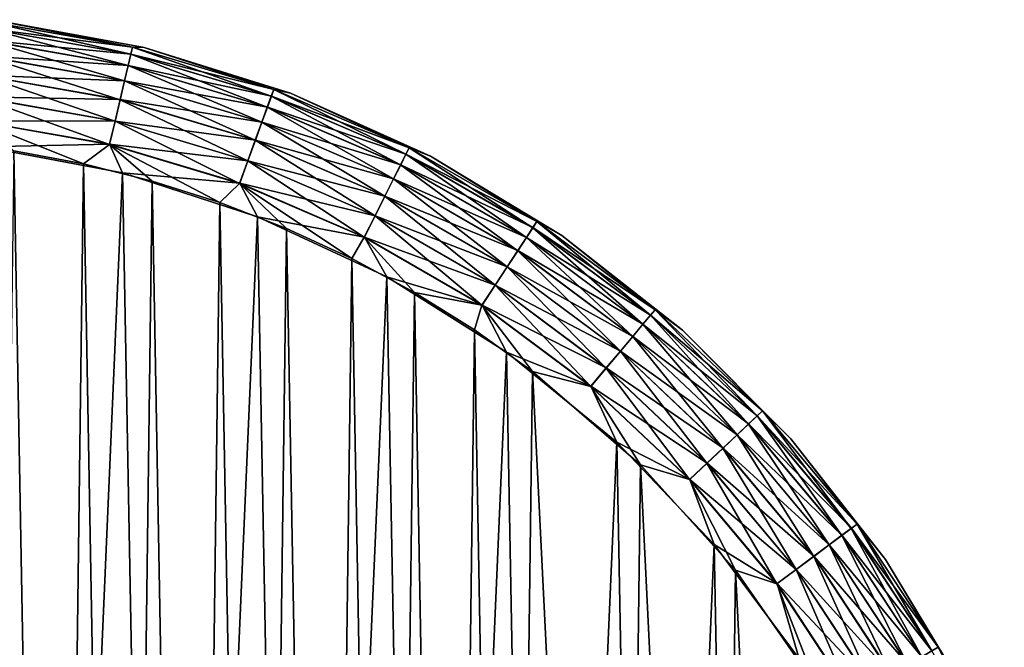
# Model space of a CAD drawing. Header units: metres. Extents: x -106 to 264, y -111 to 81.
# Tile 106 of 256: x 90.62 to 102.25, y 13.49 to 20.89. Entities that reach past the tile are written whole.
import ezdxf

# ---------------------------------------------------------------- set-up
doc = ezdxf.new("R2010")
doc.units = ezdxf.units.M
doc.layers.add('solid_20422013', color=7, linetype='CONTINUOUS')

msp = doc.modelspace()

# ---------------------------------------------------------------- linework, layer by layer
at = {"layer": 'solid_20422013'}
for points in [[(90.238045, 20.869947, 17.792635), (90.228127, 20.785055, 18.074297), (91.932877, 20.484461, 18.074297)], [(90.238091, 20.870289, -17.790901), (91.952667, 20.567963, -17.790901), (90.228203, 20.785727, -18.072664)], [(90.308052, 20.890633, 17.5), (90.238045, 20.869947, 17.792635), (91.952591, 20.567627, 17.792635)], [(91.952591, 20.567627, 17.792635), (90.238045, 20.869947, 17.792635), (91.932877, 20.484461, 18.074297)], [(90.238091, 20.870289, -17.790901), (90.308052, 20.890633, -17.5), (91.952667, 20.567963, -17.790901)], [(92.089737, 20.564127, 17.5), (90.308052, 20.890633, 17.5), (91.952591, 20.567627, 17.792635)], [(90.308052, 20.890633, -17.5), (90.308052, 20.890633, 17.5), (92.089737, 20.564127, 17.5)], [(92.089737, 20.564127, -17.5), (90.308052, 20.890633, -17.5), (92.089737, 20.564127, 17.5)], [(91.952667, 20.567963, -17.790901), (90.308052, 20.890633, -17.5), (92.089737, 20.564127, -17.5)], [(90.228127, 20.785055, 18.074297), (90.212006, 20.647163, 18.333845), (91.900864, 20.349373, 18.333845)], [(90.228203, 20.785727, -18.072664), (91.933037, 20.485117, -18.072664), (90.21212, 20.648138, -18.332376)], [(91.932877, 20.484461, 18.074297), (90.228127, 20.785055, 18.074297), (91.900864, 20.349373, 18.333845)], [(91.952667, 20.567963, -17.790901), (91.933037, 20.485117, -18.072664), (90.228203, 20.785727, -18.072664)], [(90.212006, 20.647163, 18.333845), (90.190315, 20.461586, 18.561285), (91.857773, 20.167568, 18.561285)], [(90.21212, 20.648138, -18.332376), (91.901093, 20.350328, -18.332376), (90.19046, 20.462826, -18.560036)], [(91.900864, 20.349373, 18.333845), (90.212006, 20.647163, 18.333845), (91.857773, 20.167568, 18.561285)], [(91.933037, 20.485117, -18.072664), (91.901093, 20.350328, -18.332376), (90.21212, 20.648138, -18.332376)], [(91.932877, 20.484461, 18.074297), (91.900864, 20.349373, 18.333845), (93.543732, 19.857533, 18.333845)], [(91.933037, 20.485117, -18.072664), (93.591446, 19.988623, -18.072664), (91.901093, 20.350328, -18.332376)], [(91.952591, 20.567627, 17.792635), (91.932877, 20.484461, 18.074297), (93.591209, 19.987989, 18.074297)], [(93.591209, 19.987989, 18.074297), (91.932877, 20.484461, 18.074297), (93.543732, 19.857533, 18.333845)], [(91.952667, 20.567963, -17.790901), (93.62056, 20.068628, -17.790901), (91.933037, 20.485117, -18.072664)], [(93.62056, 20.068628, -17.790901), (93.591446, 19.988623, -18.072664), (91.933037, 20.485117, -18.072664)], [(93.620445, 20.068306, 17.792635), (91.952591, 20.567627, 17.792635), (93.591209, 19.987989, 18.074297)], [(92.089737, 20.564127, 17.5), (91.952591, 20.567627, 17.792635), (93.620445, 20.068306, 17.792635)], [(91.952667, 20.567963, -17.790901), (92.089737, 20.564127, -17.5), (93.62056, 20.068628, -17.790901)], [(93.819077, 20.025244, 17.5), (92.089737, 20.564127, 17.5), (93.620445, 20.068306, 17.792635)], [(92.089737, 20.564127, -17.5), (92.089737, 20.564127, 17.5), (93.819077, 20.025244, 17.5)], [(93.819077, 20.025244, -17.5), (92.089737, 20.564127, -17.5), (93.819077, 20.025244, 17.5)], [(93.62056, 20.068628, -17.790901), (92.089737, 20.564127, -17.5), (93.819077, 20.025244, -17.5)], [(90.190315, 20.461586, 18.561285), (90.163887, 20.235466, 18.747858), (91.805275, 19.946045, 18.747858)], [(90.19046, 20.462826, -18.560036), (91.858063, 20.168783, -18.560036), (90.164055, 20.236925, -18.746878)], [(91.857773, 20.167568, 18.561285), (90.190315, 20.461586, 18.561285), (91.805275, 19.946045, 18.747858)], [(91.901093, 20.350328, -18.332376), (91.858063, 20.168783, -18.560036), (90.19046, 20.462826, -18.560036)], [(91.900864, 20.349373, 18.333845), (91.857773, 20.167568, 18.561285), (93.479828, 19.681957, 18.561285)], [(91.901093, 20.350328, -18.332376), (93.544067, 19.858454, -18.332376), (91.858063, 20.168783, -18.560036)], [(93.543732, 19.857533, 18.333845), (91.900864, 20.349373, 18.333845), (93.479828, 19.681957, 18.561285)], [(93.591446, 19.988623, -18.072664), (93.544067, 19.858454, -18.332376), (91.901093, 20.350328, -18.332376)], [(90.163887, 20.235466, 18.747858), (90.133736, 19.97751, 18.886383), (91.745377, 19.693335, 18.886383)], [(90.164055, 20.236925, -18.746878), (91.805611, 19.947474, -18.746878), (90.133926, 19.979132, -18.885706)], [(91.805275, 19.946045, 18.747858), (90.163887, 20.235466, 18.747858), (91.745377, 19.693335, 18.886383)], [(91.858063, 20.168783, -18.560036), (91.805611, 19.947474, -18.746878), (90.164055, 20.236925, -18.746878)], [(91.857773, 20.167568, 18.561285), (91.805275, 19.946045, 18.747858), (93.401962, 19.468027, 18.747858)], [(91.858063, 20.168783, -18.560036), (93.480255, 19.683132, -18.560036), (91.805611, 19.947474, -18.746878)], [(93.479828, 19.681957, 18.561285), (91.857773, 20.167568, 18.561285), (93.401962, 19.468027, 18.747858)], [(93.544067, 19.858454, -18.332376), (93.480255, 19.683132, -18.560036), (91.858063, 20.168783, -18.560036)], [(93.620445, 20.068306, 17.792635), (93.591209, 19.987989, 18.074297), (95.180695, 19.302353, 18.074297)], [(93.62056, 20.068628, -17.790901), (95.219208, 19.37904, -17.790901), (93.591446, 19.988623, -18.072664)], [(95.219055, 19.378733, 17.792635), (93.620445, 20.068306, 17.792635), (95.180695, 19.302353, 18.074297)], [(93.819077, 20.025244, 17.5), (93.620445, 20.068306, 17.792635), (95.219055, 19.378733, 17.792635)], [(93.62056, 20.068628, -17.790901), (93.819077, 20.025244, -17.5), (95.219208, 19.37904, -17.790901)], [(95.470848, 19.281841, 17.5), (93.819077, 20.025244, 17.5), (95.219055, 19.378733, 17.792635)], [(93.819077, 20.025244, -17.5), (93.819077, 20.025244, 17.5), (95.470848, 19.281841, 17.5)], [(95.470848, 19.281841, -17.5), (93.819077, 20.025244, -17.5), (95.470848, 19.281841, 17.5)], [(95.219208, 19.37904, -17.790901), (93.819077, 20.025244, -17.5), (95.470848, 19.281841, -17.5)], [(90.133736, 19.97751, 18.886383), (90.101028, 19.697653, 18.971521), (91.680405, 19.419167, 18.971521)], [(90.133926, 19.979132, -18.885706), (91.745758, 19.694923, -18.885706), (90.101227, 19.699375, -18.971178)], [(91.745377, 19.693335, 18.886383), (90.133736, 19.97751, 18.886383), (91.680405, 19.419167, 18.971521)], [(91.805611, 19.947474, -18.746878), (91.745758, 19.694923, -18.885706), (90.133926, 19.979132, -18.885706)], [(91.805275, 19.946045, 18.747858), (91.745377, 19.693335, 18.886383), (93.313133, 19.223978, 18.886383)], [(91.805611, 19.947474, -18.746878), (93.402466, 19.469408, -18.746878), (91.745758, 19.694923, -18.885706)], [(93.401962, 19.468027, 18.747858), (91.805275, 19.946045, 18.747858), (93.313133, 19.223978, 18.886383)], [(93.480255, 19.683132, -18.560036), (93.402466, 19.469408, -18.746878), (91.805611, 19.947474, -18.746878)], [(93.591209, 19.987989, 18.074297), (93.543732, 19.857533, 18.333845), (95.118385, 19.178291, 18.333845)], [(93.591446, 19.988623, -18.072664), (95.181, 19.302958, -18.072664), (93.544067, 19.858454, -18.332376)], [(95.180695, 19.302353, 18.074297), (93.591209, 19.987989, 18.074297), (95.118385, 19.178291, 18.333845)], [(95.219208, 19.37904, -17.790901), (95.181, 19.302958, -18.072664), (93.591446, 19.988623, -18.072664)], [(93.543732, 19.857533, 18.333845), (93.479828, 19.681957, 18.561285), (95.034531, 19.011322, 18.561285)], [(93.544067, 19.858454, -18.332376), (95.118828, 19.179169, -18.332376), (93.480255, 19.683132, -18.560036)], [(95.118385, 19.178291, 18.333845), (93.543732, 19.857533, 18.333845), (95.034531, 19.011322, 18.561285)], [(95.181, 19.302958, -18.072664), (95.118828, 19.179169, -18.332376), (93.544067, 19.858454, -18.332376)], [(90.101028, 19.697653, 18.971521), (90.549423, 19.341618, 19), (91.374985, 19.189482, 19)], [(91.680405, 19.419167, 18.971521), (90.101028, 19.697653, 18.971521), (91.374985, 19.189482, 19)], [(90.194244, 19.39138, -19), (90.101227, 19.699375, -18.971178), (91.680801, 19.420853, -18.971178)], [(91.745758, 19.694923, -18.885706), (91.680801, 19.420853, -18.971178), (90.101227, 19.699375, -18.971178)], [(91.745377, 19.693335, 18.886383), (91.680405, 19.419167, 18.971521), (93.216766, 18.959209, 18.971521)], [(91.745758, 19.694923, -18.885706), (93.31369, 19.225513, -18.885706), (91.680801, 19.420853, -18.971178)], [(93.313133, 19.223978, 18.886383), (91.745377, 19.693335, 18.886383), (93.216766, 18.959209, 18.971521)], [(93.402466, 19.469408, -18.746878), (93.31369, 19.225513, -18.885706), (91.745758, 19.694923, -18.885706)], [(93.479828, 19.681957, 18.561285), (93.401962, 19.468027, 18.747858), (94.932358, 18.807878, 18.747858)], [(93.480255, 19.683132, -18.560036), (95.035095, 19.01244, -18.560036), (93.402466, 19.469408, -18.746878)], [(95.034531, 19.011322, 18.561285), (93.479828, 19.681957, 18.561285), (94.932358, 18.807878, 18.747858)], [(95.118828, 19.179169, -18.332376), (95.035095, 19.01244, -18.560036), (93.480255, 19.683132, -18.560036)], [(91.833359, 19.08194, -19), (90.194244, 19.39138, -19), (91.680801, 19.420853, -18.971178)], [(91.680405, 19.419167, 18.971521), (91.374985, 19.189482, 19), (92.185303, 18.987183, 19)], [(91.680405, 19.419167, 18.971521), (92.185303, 18.987183, 19), (92.983772, 18.733126, 19)], [(93.216766, 18.959209, 18.971521), (91.680405, 19.419167, 18.971521), (92.983772, 18.733126, 19)], [(91.833359, 19.08194, -19), (91.680801, 19.420853, -18.971178), (93.217361, 18.960838, -18.971178)], [(93.31369, 19.225513, -18.885706), (93.217361, 18.960838, -18.971178), (91.680801, 19.420853, -18.971178)], [(93.401962, 19.468027, 18.747858), (93.313133, 19.223978, 18.886383), (94.815804, 18.575792, 18.886383)], [(93.402466, 19.469408, -18.746878), (94.933022, 18.809193, -18.746878), (93.31369, 19.225513, -18.885706)], [(94.932358, 18.807878, 18.747858), (93.401962, 19.468027, 18.747858), (94.815804, 18.575792, 18.886383)], [(95.035095, 19.01244, -18.560036), (94.933022, 18.809193, -18.746878), (93.402466, 19.469408, -18.746878)], [(89.853088, -7.429847, -19), (90.194244, 19.39138, -19), (90.689766, -7.319329, -19)], [(90.689766, -7.319329, -19), (90.194244, 19.39138, -19), (91.833359, 19.08194, -19)], [(90.200363, -7.390578, 19), (91.029655, -7.260045, 19), (90.549423, 19.341618, 19)], [(91.029655, -7.260045, 19), (91.374985, 19.189482, 19), (90.549423, 19.341618, 19)], [(95.180695, 19.302353, 18.074297), (95.118385, 19.178291, 18.333845), (96.603539, 18.320835, 18.333845)], [(95.181, 19.302958, -18.072664), (96.680199, 18.437391, -18.072664), (95.118828, 19.179169, -18.332376)], [(95.219055, 19.378733, 17.792635), (95.180695, 19.302353, 18.074297), (96.679832, 18.436827, 18.074297)], [(96.679832, 18.436827, 18.074297), (95.180695, 19.302353, 18.074297), (96.603539, 18.320835, 18.333845)], [(95.219208, 19.37904, -17.790901), (96.726982, 18.508524, -17.790901), (95.181, 19.302958, -18.072664)], [(96.726982, 18.508524, -17.790901), (96.680199, 18.437391, -18.072664), (95.181, 19.302958, -18.072664)], [(96.726799, 18.508236, 17.792635), (95.219055, 19.378733, 17.792635), (96.679832, 18.436827, 18.074297)], [(95.470848, 19.281841, 17.5), (95.219055, 19.378733, 17.792635), (96.726799, 18.508236, 17.792635)], [(95.219208, 19.37904, -17.790901), (95.470848, 19.281841, -17.5), (96.726982, 18.508524, -17.790901)], [(91.029655, -7.260045, 19), (91.845009, -7.078964, 19), (91.374985, 19.189482, 19)], [(91.845009, -7.078964, 19), (92.185303, 18.987183, 19), (91.374985, 19.189482, 19)], [(93.313133, 19.223978, 18.886383), (93.216766, 18.959209, 18.971521), (94.689346, 18.323999, 18.971521)], [(93.31369, 19.225513, -18.885706), (94.816536, 18.577251, -18.885706), (93.217361, 18.960838, -18.971178)], [(94.815804, 18.575792, 18.886383), (93.313133, 19.223978, 18.886383), (94.689346, 18.323999, 18.971521)], [(94.933022, 18.809193, -18.746878), (94.816536, 18.577251, -18.885706), (93.31369, 19.225513, -18.885706)], [(97.020973, 18.344757, 17.5), (95.470848, 19.281841, 17.5), (96.726799, 18.508236, 17.792635)], [(95.470848, 19.281841, -17.5), (95.470848, 19.281841, 17.5), (97.020973, 18.344757, 17.5)], [(97.020973, 18.344757, -17.5), (95.470848, 19.281841, -17.5), (97.020973, 18.344757, 17.5)], [(96.726982, 18.508524, -17.790901), (95.470848, 19.281841, -17.5), (97.020973, 18.344757, -17.5)], [(90.689766, -7.319329, -19), (91.833359, 19.08194, -19), (92.3162, -6.949324, -19)], [(93.428833, 18.566645, -19), (91.833359, 19.08194, -19), (93.217361, 18.960838, -18.971178)], [(92.3162, -6.949324, -19), (91.833359, 19.08194, -19), (93.428833, 18.566645, -19)], [(95.118385, 19.178291, 18.333845), (95.034531, 19.011322, 18.561285), (96.50087, 18.164732, 18.561285)], [(95.118828, 19.179169, -18.332376), (96.60408, 18.321655, -18.332376), (95.035095, 19.01244, -18.560036)], [(96.603539, 18.320835, 18.333845), (95.118385, 19.178291, 18.333845), (96.50087, 18.164732, 18.561285)], [(96.680199, 18.437391, -18.072664), (96.60408, 18.321655, -18.332376), (95.118828, 19.179169, -18.332376)], [(91.845009, -7.078964, 19), (92.649864, -6.845829, 19), (92.185303, 18.987183, 19)], [(92.649864, -6.845829, 19), (92.983772, 18.733126, 19), (92.185303, 18.987183, 19)], [(93.216766, 18.959209, 18.971521), (92.983772, 18.733126, 19), (93.771698, 18.426691, 19)], [(93.216766, 18.959209, 18.971521), (93.771698, 18.426691, 19), (94.540482, 18.07193, 19)], [(94.689346, 18.323999, 18.971521), (93.216766, 18.959209, 18.971521), (94.540482, 18.07193, 19)], [(93.428833, 18.566645, -19), (93.217361, 18.960838, -18.971178), (94.690125, 18.32555, -18.971178)], [(94.816536, 18.577251, -18.885706), (94.690125, 18.32555, -18.971178), (93.217361, 18.960838, -18.971178)], [(95.034531, 19.011322, 18.561285), (94.932358, 18.807878, 18.747858), (96.375771, 17.974525, 18.747858)], [(95.035095, 19.01244, -18.560036), (96.501556, 18.165775, -18.560036), (94.933022, 18.809193, -18.746878)], [(96.50087, 18.164732, 18.561285), (95.034531, 19.011322, 18.561285), (96.375771, 17.974525, 18.747858)], [(96.60408, 18.321655, -18.332376), (96.501556, 18.165775, -18.560036), (95.035095, 19.01244, -18.560036)], [(92.649864, -6.845829, 19), (93.445557, -6.560055, 19), (92.983772, 18.733126, 19)], [(93.445557, -6.560055, 19), (93.771698, 18.426691, 19), (92.983772, 18.733126, 19)], [(94.932358, 18.807878, 18.747858), (94.815804, 18.575792, 18.886383), (96.233055, 17.75754, 18.886383)], [(94.933022, 18.809193, -18.746878), (96.376579, 17.975754, -18.746878), (94.816536, 18.577251, -18.885706)], [(96.375771, 17.974525, 18.747858), (94.932358, 18.807878, 18.747858), (96.233055, 17.75754, 18.886383)], [(96.501556, 18.165775, -18.560036), (96.376579, 17.975754, -18.746878), (94.933022, 18.809193, -18.746878)], [(92.3162, -6.949324, -19), (93.428833, 18.566645, -19), (93.891418, -6.375241, -19)], [(94.953346, 17.85745, -19), (93.428833, 18.566645, -19), (94.690125, 18.32555, -18.971178)], [(93.891418, -6.375241, -19), (93.428833, 18.566645, -19), (94.953346, 17.85745, -19)], [(94.815804, 18.575792, 18.886383), (94.689346, 18.323999, 18.971521), (96.078224, 17.522131, 18.971521)], [(94.816536, 18.577251, -18.885706), (96.233955, 17.758904, -18.885706), (94.690125, 18.32555, -18.971178)], [(96.233055, 17.75754, 18.886383), (94.815804, 18.575792, 18.886383), (96.078224, 17.522131, 18.971521)], [(96.376579, 17.975754, -18.746878), (96.233955, 17.758904, -18.885706), (94.816536, 18.577251, -18.885706)], [(96.726799, 18.508236, 17.792635), (96.679832, 18.436827, 18.074297), (98.068344, 17.403112, 18.074297)], [(96.726982, 18.508524, -17.790901), (98.123512, 17.468851, -17.790901), (96.680199, 18.437391, -18.072664)], [(98.123291, 17.468588, 17.792635), (96.726799, 18.508236, 17.792635), (98.068344, 17.403112, 18.074297)], [(97.020973, 18.344757, 17.5), (96.726799, 18.508236, 17.792635), (98.123291, 17.468588, 17.792635)], [(96.726982, 18.508524, -17.790901), (97.020973, 18.344757, -17.5), (98.123512, 17.468851, -17.790901)], [(93.445557, -6.560055, 19), (94.223358, -6.225469, 19), (93.771698, 18.426691, 19)], [(94.223358, -6.225469, 19), (94.540482, 18.07193, 19), (93.771698, 18.426691, 19)], [(96.679832, 18.436827, 18.074297), (96.603539, 18.320835, 18.333845), (97.979111, 17.296762, 18.333845)], [(96.680199, 18.437391, -18.072664), (98.068779, 17.403631, -18.072664), (96.60408, 18.321655, -18.332376)], [(98.068344, 17.403112, 18.074297), (96.679832, 18.436827, 18.074297), (97.979111, 17.296762, 18.333845)], [(98.123512, 17.468851, -17.790901), (98.068779, 17.403631, -18.072664), (96.680199, 18.437391, -18.072664)], [(94.689346, 18.323999, 18.971521), (94.540482, 18.07193, 19), (95.281326, 17.672976, 19)], [(96.078224, 17.522131, 18.971521), (94.689346, 18.323999, 18.971521), (95.281326, 17.672976, 19)], [(94.953346, 17.85745, -19), (94.690125, 18.32555, -18.971178), (96.079178, 17.523579, -18.971178)], [(96.233955, 17.758904, -18.885706), (96.079178, 17.523579, -18.971178), (94.690125, 18.32555, -18.971178)], [(96.603539, 18.320835, 18.333845), (96.50087, 18.164732, 18.561285), (97.859009, 17.153633, 18.561285)], [(96.60408, 18.321655, -18.332376), (97.979744, 17.297516, -18.332376), (96.501556, 18.165775, -18.560036)], [(97.979111, 17.296762, 18.333845), (96.603539, 18.320835, 18.333845), (97.859009, 17.153633, 18.561285)], [(98.068779, 17.403631, -18.072664), (97.979744, 17.297516, -18.332376), (96.60408, 18.321655, -18.332376)], [(98.446838, 17.227661, 17.5), (97.020973, 18.344757, 17.5), (98.123291, 17.468588, 17.792635)], [(97.020973, 18.344757, -17.5), (97.020973, 18.344757, 17.5), (98.446838, 17.227661, 17.5)], [(98.446838, 17.227661, -17.5), (97.020973, 18.344757, -17.5), (98.446838, 17.227661, 17.5)], [(98.123512, 17.468851, -17.790901), (97.020973, 18.344757, -17.5), (98.446838, 17.227661, -17.5)], [(96.50087, 18.164732, 18.561285), (96.375771, 17.974525, 18.747858), (97.712677, 16.979237, 18.747858)], [(96.501556, 18.165775, -18.560036), (97.85981, 17.154591, -18.560036), (96.376579, 17.975754, -18.746878)], [(97.859009, 17.153633, 18.561285), (96.50087, 18.164732, 18.561285), (97.712677, 16.979237, 18.747858)], [(97.979744, 17.297516, -18.332376), (97.85981, 17.154591, -18.560036), (96.501556, 18.165775, -18.560036)], [(94.223358, -6.225469, 19), (94.97438, -5.845972, 19), (94.540482, 18.07193, 19)], [(94.97438, -5.845972, 19), (95.281326, 17.672976, 19), (94.540482, 18.07193, 19)], [(96.375771, 17.974525, 18.747858), (96.233055, 17.75754, 18.886383), (97.545731, 16.780287, 18.886383)], [(96.376579, 17.975754, -18.746878), (97.713615, 16.980362, -18.746878), (96.233955, 17.758904, -18.885706)], [(97.712677, 16.979237, 18.747858), (96.375771, 17.974525, 18.747858), (97.545731, 16.780287, 18.886383)], [(97.85981, 17.154591, -18.560036), (97.713615, 16.980362, -18.746878), (96.376579, 17.975754, -18.746878)], [(93.891418, -6.375241, -19), (94.953346, 17.85745, -19), (95.388535, -5.610033, -19)], [(96.369072, 16.96784, -19), (94.953346, 17.85745, -19), (96.079178, 17.523579, -18.971178)], [(95.388535, -5.610033, -19), (94.953346, 17.85745, -19), (96.369072, 16.96784, -19)], [(96.233055, 17.75754, 18.886383), (96.078224, 17.522131, 18.971521), (97.364624, 16.564444, 18.971521)], [(96.233955, 17.758904, -18.885706), (97.546783, 16.781538, -18.885706), (96.079178, 17.523579, -18.971178)], [(97.545731, 16.780287, 18.886383), (96.233055, 17.75754, 18.886383), (97.364624, 16.564444, 18.971521)], [(97.713615, 16.980362, -18.746878), (97.546783, 16.781538, -18.885706), (96.233955, 17.758904, -18.885706)], [(94.97438, -5.845972, 19), (95.694885, -5.422518, 19), (95.281326, 17.672976, 19)], [(95.694885, -5.422518, 19), (95.990509, 17.230877, 19), (95.281326, 17.672976, 19)], [(96.078224, 17.522131, 18.971521), (95.281326, 17.672976, 19), (95.990509, 17.230877, 19)], [(96.078224, 17.522131, 18.971521), (95.990509, 17.230877, 19), (96.676353, 16.740698, 19)], [(97.364624, 16.564444, 18.971521), (96.078224, 17.522131, 18.971521), (96.676353, 16.740698, 19)], [(96.369072, 16.96784, -19), (96.079178, 17.523579, -18.971178), (97.365738, 16.565771, -18.971178)], [(97.546783, 16.781538, -18.885706), (97.365738, 16.565771, -18.971178), (96.079178, 17.523579, -18.971178)], [(98.123291, 17.468588, 17.792635), (98.068344, 17.403112, 18.074297), (99.327469, 16.215191, 18.074297)], [(98.123512, 17.468851, -17.790901), (99.389893, 16.274082, -17.790901), (98.068779, 17.403631, -18.072664)], [(99.389641, 16.273846, 17.792635), (98.123291, 17.468588, 17.792635), (99.327469, 16.215191, 18.074297)], [(98.446838, 17.227661, 17.5), (98.123291, 17.468588, 17.792635), (99.389641, 16.273846, 17.792635)], [(98.123512, 17.468851, -17.790901), (98.446838, 17.227661, -17.5), (99.389893, 16.274082, -17.790901)], [(98.068344, 17.403112, 18.074297), (97.979111, 17.296762, 18.333845), (99.226486, 16.119921, 18.333845)], [(98.068779, 17.403631, -18.072664), (99.327965, 16.215654, -18.072664), (97.979744, 17.297516, -18.332376)], [(99.327469, 16.215191, 18.074297), (98.068344, 17.403112, 18.074297), (99.226486, 16.119921, 18.333845)], [(99.389893, 16.274082, -17.790901), (99.327965, 16.215654, -18.072664), (98.068779, 17.403631, -18.072664)], [(95.694885, -5.422518, 19), (96.393311, -4.95039, 19), (95.990509, 17.230877, 19)], [(96.393311, -4.95039, 19), (96.676353, 16.740698, 19), (95.990509, 17.230877, 19)], [(97.979111, 17.296762, 18.333845), (97.859009, 17.153633, 18.561285), (99.090584, 15.991702, 18.561285)], [(97.979744, 17.297516, -18.332376), (99.227203, 16.120594, -18.332376), (97.85981, 17.154591, -18.560036)], [(99.226486, 16.119921, 18.333845), (97.979111, 17.296762, 18.333845), (99.090584, 15.991702, 18.561285)], [(99.327965, 16.215654, -18.072664), (99.227203, 16.120594, -18.332376), (97.979744, 17.297516, -18.332376)], [(99.727661, 15.94684, 17.5), (98.446838, 17.227661, 17.5), (99.389641, 16.273846, 17.792635)], [(98.446838, 17.227661, -17.5), (98.446838, 17.227661, 17.5), (99.727661, 15.94684, 17.5)], [(99.727661, 15.94684, -17.5), (98.446838, 17.227661, -17.5), (99.727661, 15.94684, 17.5)], [(99.389893, 16.274082, -17.790901), (98.446838, 17.227661, -17.5), (99.727661, 15.94684, -17.5)], [(97.859009, 17.153633, 18.561285), (97.712677, 16.979237, 18.747858), (98.924995, 15.835473, 18.747858)], [(97.85981, 17.154591, -18.560036), (99.091492, 15.992559, -18.560036), (97.713615, 16.980362, -18.746878)], [(99.090584, 15.991702, 18.561285), (97.859009, 17.153633, 18.561285), (98.924995, 15.835473, 18.747858)], [(99.227203, 16.120594, -18.332376), (99.091492, 15.992559, -18.560036), (97.85981, 17.154591, -18.560036)], [(97.712677, 16.979237, 18.747858), (97.545731, 16.780287, 18.886383), (98.736084, 15.657248, 18.886383)], [(97.713615, 16.980362, -18.746878), (98.926064, 15.836481, -18.746878), (97.546783, 16.781538, -18.885706)], [(98.924995, 15.835473, 18.747858), (97.712677, 16.979237, 18.747858), (98.736084, 15.657248, 18.886383)], [(99.091492, 15.992559, -18.560036), (98.926064, 15.836481, -18.746878), (97.713615, 16.980362, -18.746878)], [(95.388535, -5.610033, -19), (96.369072, 16.96784, -19), (96.770271, -4.668572, -19)], [(97.671135, 15.90612, -19), (96.369072, 16.96784, -19), (97.365738, 16.565771, -18.971178)], [(96.770271, -4.668572, -19), (96.369072, 16.96784, -19), (97.671135, 15.90612, -19)], [(97.545731, 16.780287, 18.886383), (97.364624, 16.564444, 18.971521), (98.531136, 15.463891, 18.971521)], [(97.546783, 16.781538, -18.885706), (98.737274, 15.658369, -18.885706), (97.365738, 16.565771, -18.971178)], [(98.736084, 15.657248, 18.886383), (97.545731, 16.780287, 18.886383), (98.531136, 15.463891, 18.971521)], [(98.926064, 15.836481, -18.746878), (98.737274, 15.658369, -18.885706), (97.546783, 16.781538, -18.885706)], [(96.393311, -4.95039, 19), (97.697403, -3.881728, 19), (96.676353, 16.740698, 19)], [(97.697403, -3.881728, 19), (97.952087, 15.638403, 19), (96.676353, 16.740698, 19)], [(97.364624, 16.564444, 18.971521), (96.676353, 16.740698, 19), (97.952087, 15.638403, 19)], [(98.531136, 15.463891, 18.971521), (97.364624, 16.564444, 18.971521), (97.952087, 15.638403, 19)], [(97.671135, 15.90612, -19), (97.365738, 16.565771, -18.971178), (98.532402, 15.465081, -18.971178)], [(98.737274, 15.658369, -18.885706), (98.532402, 15.465081, -18.971178), (97.365738, 16.565771, -18.971178)], [(99.327469, 16.215191, 18.074297), (99.226486, 16.119921, 18.333845), (100.328812, 14.806224, 18.333845)], [(99.327965, 16.215654, -18.072664), (100.440712, 14.889531, -18.072664), (99.227203, 16.120594, -18.332376)], [(99.389641, 16.273846, 17.792635), (99.327469, 16.215191, 18.074297), (100.44017, 14.889128, 18.074297)], [(100.44017, 14.889128, 18.074297), (99.327469, 16.215191, 18.074297), (100.328812, 14.806224, 18.333845)], [(99.389893, 16.274082, -17.790901), (100.509003, 14.940372, -17.790901), (99.327965, 16.215654, -18.072664)], [(100.509003, 14.940372, -17.790901), (100.440712, 14.889531, -18.072664), (99.327965, 16.215654, -18.072664)], [(100.508728, 14.940167, 17.792635), (99.389641, 16.273846, 17.792635), (100.44017, 14.889128, 18.074297)], [(99.727661, 15.94684, 17.5), (99.389641, 16.273846, 17.792635), (100.508728, 14.940167, 17.792635)], [(99.389893, 16.274082, -17.790901), (99.727661, 15.94684, -17.5), (100.509003, 14.940372, -17.790901)], [(99.226486, 16.119921, 18.333845), (99.090584, 15.991702, 18.561285), (100.17894, 14.69465, 18.561285)], [(99.227203, 16.120594, -18.332376), (100.329597, 14.80681, -18.332376), (99.091492, 15.992559, -18.560036)], [(100.328812, 14.806224, 18.333845), (99.226486, 16.119921, 18.333845), (100.17894, 14.69465, 18.561285)], [(100.440712, 14.889531, -18.072664), (100.329597, 14.80681, -18.332376), (99.227203, 16.120594, -18.332376)], [(99.090584, 15.991702, 18.561285), (98.924995, 15.835473, 18.747858), (99.99633, 14.558702, 18.747858)], [(99.091492, 15.992559, -18.560036), (100.179947, 14.695396, -18.560036), (98.926064, 15.836481, -18.746878)], [(100.17894, 14.69465, 18.561285), (99.090584, 15.991702, 18.561285), (99.99633, 14.558702, 18.747858)], [(100.329597, 14.80681, -18.332376), (100.179947, 14.695396, -18.560036), (99.091492, 15.992559, -18.560036)], [(100.844757, 14.520971, 17.5), (99.727661, 15.94684, 17.5), (100.508728, 14.940167, 17.792635)], [(99.727661, 15.94684, -17.5), (99.727661, 15.94684, 17.5), (100.844757, 14.520971, 17.5)], [(100.844757, 14.520971, -17.5), (99.727661, 15.94684, -17.5), (100.844757, 14.520971, 17.5)], [(100.509003, 14.940372, -17.790901), (99.727661, 15.94684, -17.5), (100.844757, 14.520971, -17.5)], [(96.770271, -4.668572, -19), (97.671135, 15.90612, -19), (98.032043, -3.559343, -19)], [(98.82238, 14.698651, -19), (97.671135, 15.90612, -19), (98.532402, 15.465081, -18.971178)], [(98.032043, -3.559343, -19), (97.671135, 15.90612, -19), (98.82238, 14.698651, -19)], [(98.924995, 15.835473, 18.747858), (98.736084, 15.657248, 18.886383), (99.78801, 14.403612, 18.886383)], [(98.926064, 15.836481, -18.746878), (99.997513, 14.559579, -18.746878), (98.737274, 15.658369, -18.885706)], [(99.99633, 14.558702, 18.747858), (98.924995, 15.835473, 18.747858), (99.78801, 14.403612, 18.886383)], [(100.179947, 14.695396, -18.560036), (99.997513, 14.559579, -18.746878), (98.926064, 15.836481, -18.746878)], [(97.697403, -3.881728, 19), (98.849197, -2.666709, 19), (97.952087, 15.638403, 19)], [(98.849197, -2.666709, 19), (99.071762, 14.393774, 19), (97.952087, 15.638403, 19)], [(98.531136, 15.463891, 18.971521), (97.952087, 15.638403, 19), (99.071762, 14.393774, 19)], [(98.736084, 15.657248, 18.886383), (98.531136, 15.463891, 18.971521), (99.562004, 14.235355, 18.971521)], [(98.737274, 15.658369, -18.885706), (99.789322, 14.404588, -18.885706), (98.532402, 15.465081, -18.971178)], [(99.78801, 14.403612, 18.886383), (98.736084, 15.657248, 18.886383), (99.562004, 14.235355, 18.971521)], [(99.997513, 14.559579, -18.746878), (99.789322, 14.404588, -18.885706), (98.737274, 15.658369, -18.885706)], [(98.82238, 14.698651, -19), (98.532402, 15.465081, -18.971178), (99.563393, 14.236391, -18.971178)], [(99.789322, 14.404588, -18.885706), (99.563393, 14.236391, -18.971178), (98.532402, 15.465081, -18.971178)], [(99.562004, 14.235355, 18.971521), (98.531136, 15.463891, 18.971521), (99.071762, 14.393774, 19)], [(100.44017, 14.889128, 18.074297), (100.328812, 14.806224, 18.333845), (101.271172, 13.373439, 18.333845)], [(100.440712, 14.889531, -18.072664), (101.391983, 13.443192, -18.072664), (100.329597, 14.80681, -18.332376)], [(100.508728, 14.940167, 17.792635), (100.44017, 14.889128, 18.074297), (101.391403, 13.442853, 18.074297)], [(101.391403, 13.442853, 18.074297), (100.44017, 14.889128, 18.074297), (101.271172, 13.373439, 18.333845)], [(100.509003, 14.940372, -17.790901), (101.465721, 13.485761, -17.790901), (100.440712, 14.889531, -18.072664)], [(101.465721, 13.485761, -17.790901), (101.391983, 13.443192, -18.072664), (100.440712, 14.889531, -18.072664)], [(101.465424, 13.485589, 17.792635), (100.508728, 14.940167, 17.792635), (101.391403, 13.442853, 18.074297)], [(100.844757, 14.520971, 17.5), (100.508728, 14.940167, 17.792635), (101.465424, 13.485589, 17.792635)], [(100.509003, 14.940372, -17.790901), (100.844757, 14.520971, -17.5), (101.465721, 13.485761, -17.790901)], [(100.328812, 14.806224, 18.333845), (100.17894, 14.69465, 18.561285), (101.10936, 13.280018, 18.561285)], [(100.329597, 14.80681, -18.332376), (101.272018, 13.373929, -18.332376), (100.179947, 14.695396, -18.560036)], [(101.271172, 13.373439, 18.333845), (100.328812, 14.806224, 18.333845), (101.10936, 13.280018, 18.561285)], [(101.391983, 13.443192, -18.072664), (101.272018, 13.373929, -18.332376), (100.329597, 14.80681, -18.332376)], [(98.032043, -3.559343, -19), (98.82238, 14.698651, -19), (99.137718, -2.310055, -19)], [(99.822968, 13.350307, -19), (98.82238, 14.698651, -19), (99.563393, 14.236391, -18.971178)], [(99.137718, -2.310055, -19), (98.82238, 14.698651, -19), (99.822968, 13.350307, -19)], [(100.17894, 14.69465, 18.561285), (99.99633, 14.558702, 18.747858), (100.912201, 13.166188, 18.747858)], [(100.179947, 14.695396, -18.560036), (101.110443, 13.280643, -18.560036), (99.997513, 14.559579, -18.746878)], [(101.10936, 13.280018, 18.561285), (100.17894, 14.69465, 18.561285), (100.912201, 13.166188, 18.747858)], [(101.272018, 13.373929, -18.332376), (101.110443, 13.280643, -18.560036), (100.179947, 14.695396, -18.560036)], [(99.99633, 14.558702, 18.747858), (99.78801, 14.403612, 18.886383), (100.687286, 13.036332, 18.886383)], [(99.997513, 14.559579, -18.746878), (100.913475, 13.166923, -18.746878), (99.789322, 14.404588, -18.885706)], [(100.912201, 13.166188, 18.747858), (99.99633, 14.558702, 18.747858), (100.687286, 13.036332, 18.886383)], [(101.110443, 13.280643, -18.560036), (100.913475, 13.166923, -18.746878), (99.997513, 14.559579, -18.746878)], [(101.781837, 12.970847, 17.5), (100.844757, 14.520971, 17.5), (101.465424, 13.485589, 17.792635)], [(100.844757, 14.520971, -17.5), (100.844757, 14.520971, 17.5), (101.781837, 12.970847, 17.5)], [(101.781837, 12.970847, -17.5), (100.844757, 14.520971, -17.5), (101.781837, 12.970847, 17.5)], [(101.465721, 13.485761, -17.790901), (100.844757, 14.520971, -17.5), (101.781837, 12.970847, -17.5)], [(98.849197, -2.666709, 19), (99.848854, -1.310268, 19), (99.071762, 14.393774, 19)], [(99.848854, -1.310268, 19), (100.035683, 13.011743, 19), (99.071762, 14.393774, 19)], [(99.562004, 14.235355, 18.971521), (99.071762, 14.393774, 19), (100.035683, 13.011743, 19)], [(99.78801, 14.403612, 18.886383), (99.562004, 14.235355, 18.971521), (100.443268, 12.895451, 18.971521)], [(99.789322, 14.404588, -18.885706), (100.688698, 13.037148, -18.885706), (99.563393, 14.236391, -18.971178)], [(100.687286, 13.036332, 18.886383), (99.78801, 14.403612, 18.886383), (100.443268, 12.895451, 18.971521)], [(100.913475, 13.166923, -18.746878), (100.688698, 13.037148, -18.885706), (99.789322, 14.404588, -18.885706)], [(100.443268, 12.895451, 18.971521), (99.562004, 14.235355, 18.971521), (100.035683, 13.011743, 19)], [(99.822968, 13.350307, -19), (99.563393, 14.236391, -18.971178), (100.444771, 12.896317, -18.971178)], [(100.688698, 13.037148, -18.885706), (100.444771, 12.896317, -18.971178), (99.563393, 14.236391, -18.971178)], [(101.465721, 13.485761, -17.790901), (102.247093, 11.929916, -17.790901), (101.391983, 13.443192, -18.072664)], [(101.465721, 13.485761, -17.790901), (101.781837, 12.970847, -17.5), (102.247093, 11.929916, -17.790901)]]:
    msp.add_3dface(points, dxfattribs=at)

doc.saveas('drawing.dxf')
